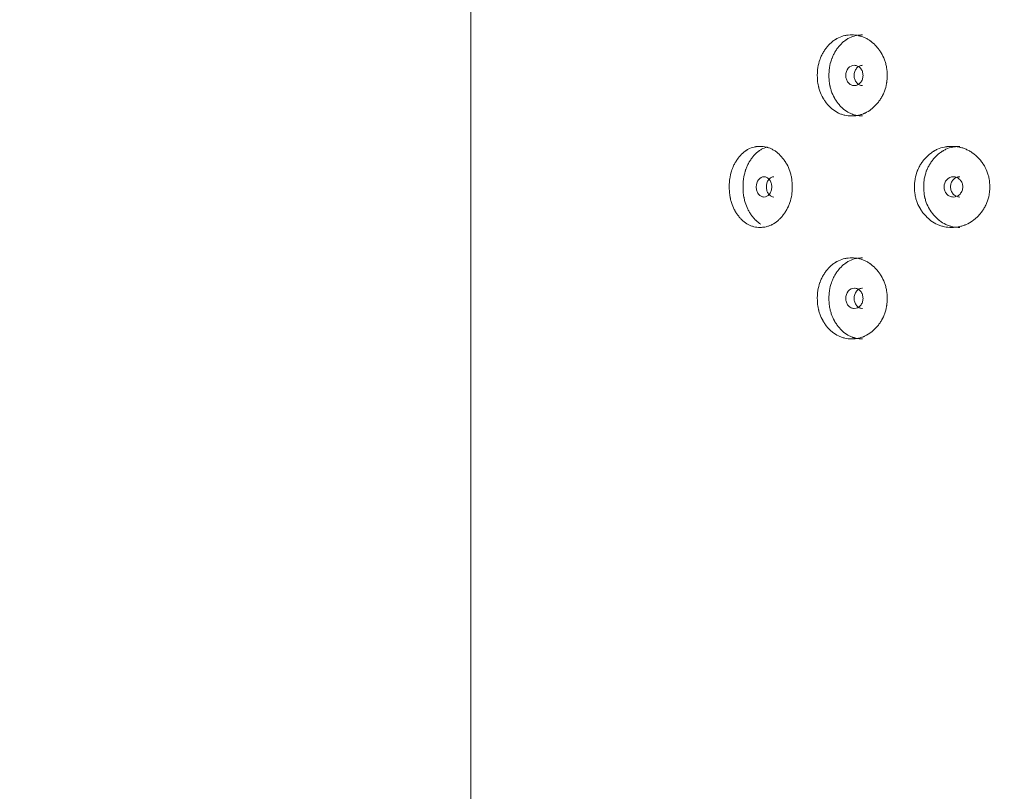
# Model space of a CAD drawing. Header units: millimetres. Extents: x 4 to 1188, y 1 to 840.
# Tile 12 of 197: x 218 to 232, y 375 to 386. Entities that reach past the tile are written whole.
import ezdxf

# ---------------------------------------------------------------- set-up
doc = ezdxf.new("R2010")
doc.units = ezdxf.units.MM
doc.layers.add('1', color=7, linetype='Continuous')
doc.styles.add('Arial Unicode MS', font='Arial Unicode MS')
doc.dimstyles.get("Standard").update_dxf_attribs({"dimtxt": 0.18, "dimasz": 0.18, "dimexe": 0.18, "dimexo": 0.0625, "dimgap": 0.09, "dimtad": 0, "dimtih": 1, "dimtoh": 1, "dimdec": 4, "dimzin": 0, "dimdsep": 46, "dimtxsty": 'Standard', "dimcen": 0.09, "dimadec": 0, "dimazin": 0, "dimtfac": 1, "dimtdec": 4, "dimtofl": 0, "dimtmove": 0, "dimatfit": 3, "dimfxl": 0, "dimtolj": 1, "dimtzin": 0, "dimarcsym": 0})

# ---------------------------------------------------------------- blocks, each defined once
blk = doc.blocks.new('_U15')
at = {"layer": '1', "color": 18, "lineweight": 35}
for p, q in [((245.621, 527.411), (197.849, 527.411)), ((199.849, 527.411), (199.849, 270.312)), ((224.192, 270.312), (197.849, 270.312))]:
    blk.add_line(p, q, dxfattribs=at)
at = {"layer": '1', "color": 18, "lineweight": 70}
for points in [[(199.849, 527.411), (200.625, 523.911), (199.073, 523.911)], [(199.849, 270.312), (199.073, 273.812), (200.625, 273.812)]]:
    blk.add_solid(points, dxfattribs=at)
at = {"layer": '1', "color": 18, "linetype": 'Continuous', "lineweight": 13, "insert": (197.779, 388.304), "char_height": 5, "attachment_point": 7, "rotation": 90, "line_spacing_factor": 1.047437, "style": 'Arial Unicode MS'}
blk.add_mtext('\\fArial Unicode MS|b0|i0;\\W1.0000;{\\H1.21x;(}1800{\\H1.21x;)}', dxfattribs=at)

msp = doc.modelspace()

# ---------------------------------------------------------------- linework, layer by layer
at = {"layer": '1', "color": 154, "linetype": 'Continuous', "lineweight": 13}
msp.add_line((224.4782, 404.5048), (224.4782, 271.3619), dxfattribs=at)
for points, knots in [([(230.343, 384.9333), (230.3431, 384.9309), (230.343, 384.9285), (230.343, 384.9237), (230.3429, 384.9166), (230.3424, 384.8999), (230.341, 384.8762), (230.3391, 384.8572), (230.3374, 384.8431), (230.3367, 384.8384), (230.3354, 384.829), (230.3346, 384.8243), (230.3276, 384.7824), (230.3181, 384.7465), (230.2988, 384.6947), (230.2916, 384.6778), (230.2814, 384.657), (230.2793, 384.6529), (230.2751, 384.6447), (230.2686, 384.6325), (230.2617, 384.6207), (230.2475, 384.5975), (230.2374, 384.5827), (230.2214, 384.5612), (230.2159, 384.5542), (230.2047, 384.5405), (230.199, 384.5338), (230.1872, 384.5205), (230.1812, 384.5141), (230.172, 384.5045), (230.1689, 384.5014), (230.1626, 384.4952), (230.1595, 384.4922), (230.1436, 384.4772), (230.1305, 384.466), (230.09, 384.4348), (230.0614, 384.4171), (230.0272, 384.4011), (230.0234, 384.3994), (230.0158, 384.3961), (230.0043, 384.3913), (229.9927, 384.387), (229.9695, 384.3793), (229.9538, 384.3751), (229.9223, 384.3684), (229.9064, 384.3659), (229.8824, 384.3635), (229.8744, 384.3629), (229.8623, 384.3623), (229.8582, 384.3622), (229.8502, 384.362), (229.8461, 384.3619), (229.8099, 384.362), (229.7782, 384.3651), (229.7312, 384.3753), (229.7157, 384.3797), (229.6849, 384.3903), (229.6699, 384.3965), (229.6262, 384.4178), (229.5917, 384.4399), (229.5596, 384.4672), (229.5469, 384.4785), (229.5406, 384.4844), (229.5223, 384.5024), (229.5107, 384.5151), (229.4883, 384.5415), (229.4776, 384.5552), (229.4623, 384.5767), (229.4549, 384.5877), (229.4478, 384.5991), (229.4431, 384.6068), (229.4408, 384.6106), (229.4205, 384.6457), (229.4055, 384.6785), (229.3875, 384.7304), (229.3809, 384.7525), (229.3755, 384.7753), (229.3735, 384.7845), (229.3725, 384.7891), (229.3697, 384.803), (229.3681, 384.8123), (229.3609, 384.8588), (229.3577, 384.9058), (229.3586, 384.9532), (229.3593, 384.9721), (229.3599, 384.9817), (229.362, 385.01), (229.3642, 385.0287), (229.373, 385.0841), (229.382, 385.1201), (229.3958, 385.1595), (229.3974, 385.1639), (229.4006, 385.1726), (229.4057, 385.1854), (229.4111, 385.198), (229.4225, 385.2226), (229.4308, 385.2385), (229.4486, 385.2692), (229.4581, 385.284), (229.4734, 385.3055), (229.4786, 385.3125), (229.4867, 385.3229), (229.4895, 385.3263), (229.495, 385.3331), (229.4978, 385.3364), (229.5231, 385.3662), (229.5473, 385.3901), (229.5865, 385.4215), (229.6, 385.4312), (229.6176, 385.4423), (229.6212, 385.4445), (229.6283, 385.4487), (229.6319, 385.4508), (229.6426, 385.4567), (229.6499, 385.4605), (229.6864, 385.478), (229.7166, 385.4882), (229.7557, 385.4966), (229.7675, 385.4988), (229.7794, 385.5005), (229.7874, 385.5015), (229.7914, 385.502), (229.8114, 385.504), (229.8274, 385.5048), (229.8754, 385.5048), (229.9074, 385.5017), (229.9433, 385.494), (229.9473, 385.493), (229.9553, 385.4911), (229.9671, 385.488), (229.9944, 385.4796), (230.0323, 385.4643), (230.0688, 385.4445), (230.0936, 385.4282), (230.1041, 385.4207), (230.111, 385.4157), (230.1144, 385.413), (230.1451, 385.3892), (230.1703, 385.3652), (230.2054, 385.3257), (230.2167, 385.3119), (230.2301, 385.2939), (230.2328, 385.2902), (230.238, 385.2828), (230.2457, 385.2717), (230.253, 385.2603), (230.2765, 385.2218), (230.2925, 385.189), (230.3086, 385.1455), (230.3116, 385.1366), (230.3173, 385.1187), (230.3199, 385.1097), (230.327, 385.0825), (230.3309, 385.0642), (230.3401, 385.0089), (230.343, 384.9713), (230.343, 384.9333)], [0, 0, 0, 0, 0.0019531, 0.0019531, 0.0039063, 0.0078125, 0.015625, 0.0234375, 0.0234375, 0.0273437, 0.0273437, 0.03125, 0.03125, 0.0625, 0.0625, 0.078125, 0.078125, 0.0820312, 0.0820312, 0.0859375, 0.09375, 0.09375, 0.109375, 0.109375, 0.1171875, 0.1171875, 0.125, 0.125, 0.1328125, 0.1328125, 0.1367187, 0.1367187, 0.140625, 0.140625, 0.15625, 0.15625, 0.1875, 0.1875, 0.1914062, 0.1914062, 0.1953125, 0.203125, 0.203125, 0.21875, 0.21875, 0.234375, 0.234375, 0.2421875, 0.2421875, 0.2460937, 0.2460937, 0.25, 0.25, 0.28125, 0.28125, 0.296875, 0.296875, 0.3125, 0.3125, 0.34375, 0.3515625, 0.3515625, 0.359375, 0.359375, 0.375, 0.375, 0.390625, 0.390625, 0.3984375, 0.4023437, 0.4023437, 0.40625, 0.40625, 0.4375, 0.4375, 0.453125, 0.4570312, 0.4570312, 0.4609375, 0.4609375, 0.46875, 0.46875, 0.5, 0.5078125, 0.5078125, 0.515625, 0.515625, 0.53125, 0.53125, 0.5625, 0.5625, 0.5664062, 0.5664062, 0.5703125, 0.578125, 0.578125, 0.59375, 0.59375, 0.609375, 0.609375, 0.6171875, 0.6171875, 0.6210937, 0.6210937, 0.625, 0.625, 0.65625, 0.65625, 0.671875, 0.671875, 0.6757812, 0.6757812, 0.6796875, 0.6796875, 0.6875, 0.6875, 0.71875, 0.71875, 0.7265625, 0.7304687, 0.7304687, 0.734375, 0.734375, 0.75, 0.75, 0.78125, 0.78125, 0.7851562, 0.7851562, 0.7890625, 0.796875, 0.8125, 0.828125, 0.8359375, 0.8398437, 0.8398437, 0.84375, 0.84375, 0.875, 0.875, 0.890625, 0.890625, 0.8945312, 0.8945312, 0.8984375, 0.90625, 0.90625, 0.9375, 0.9375, 0.9453125, 0.9453125, 0.953125, 0.953125, 0.96875, 0.96875, 1, 1, 1, 1]), ([(229.9944, 384.3619), (229.9941, 384.3619), (229.9938, 384.3619), (229.9617, 384.362), (229.9304, 384.3652), (229.8917, 384.374), (229.884, 384.376), (229.8725, 384.3794), (229.8687, 384.3805), (229.8611, 384.383), (229.8421, 384.3895), (229.8238, 384.3975), (229.781, 384.4191), (229.7506, 384.4393), (229.7221, 384.4639), (229.7158, 384.4694), (229.7127, 384.4722), (229.7034, 384.4809), (229.6973, 384.4868), (229.6796, 384.505), (229.6683, 384.5177), (229.6466, 384.5442), (229.6363, 384.558), (229.6215, 384.5796), (229.6167, 384.587), (229.6098, 384.5983), (229.6075, 384.6021), (229.603, 384.6098), (229.6008, 384.6136), (229.5813, 384.6485), (229.567, 384.6812), (229.5497, 384.7327), (229.5435, 384.7546), (229.5384, 384.7772), (229.5364, 384.7863), (229.5355, 384.7909), (229.5328, 384.8046), (229.5313, 384.8138), (229.5244, 384.8598), (229.5214, 384.9062), (229.5223, 384.9529), (229.523, 384.9717), (229.5235, 384.9811), (229.5256, 385.0091), (229.5276, 385.0275), (229.536, 385.0823), (229.5445, 385.118), (229.5577, 385.1571), (229.5592, 385.1615), (229.5624, 385.1701), (229.5672, 385.1829), (229.5724, 385.1954), (229.5833, 385.22), (229.5992, 385.2517), (229.6176, 385.2813), (229.6324, 385.3029), (229.6374, 385.3099), (229.6479, 385.3238), (229.6532, 385.3306), (229.6806, 385.3639), (229.7041, 385.388), (229.736, 385.4146), (229.7457, 385.4222), (229.7558, 385.4295), (229.7626, 385.4342), (229.766, 385.4365), (229.7832, 385.4478), (229.7973, 385.4559), (229.8403, 385.4773), (229.87, 385.4878), (229.9086, 385.4964), (229.9164, 385.4979), (229.9282, 385.4998), (229.9321, 385.5004), (229.94, 385.5015), (229.9439, 385.5019), (229.9635, 385.504), (229.9791, 385.5048), (229.9947, 385.5048)], [0, 0, 0, 0, 0.0005936, 0.0005936, 0.063078, 0.063078, 0.0786991, 0.0786991, 0.0865096, 0.0865096, 0.0943202, 0.1255624, 0.1255624, 0.1880467, 0.1958573, 0.1958573, 0.2036678, 0.2036678, 0.2192889, 0.2192889, 0.2505311, 0.2505311, 0.2817733, 0.2817733, 0.2973944, 0.2973944, 0.3052049, 0.3052049, 0.3130155, 0.3130155, 0.3754999, 0.3754999, 0.4067421, 0.4145526, 0.4145526, 0.4223632, 0.4223632, 0.4379843, 0.4379843, 0.5004686, 0.5160897, 0.5160897, 0.5317108, 0.5317108, 0.562953, 0.562953, 0.6254374, 0.6254374, 0.6332479, 0.6332479, 0.6410585, 0.6566796, 0.6566796, 0.6879218, 0.719164, 0.719164, 0.7347851, 0.7347851, 0.7504061, 0.7504061, 0.8128905, 0.8128905, 0.8285116, 0.8363222, 0.8363222, 0.8441327, 0.8441327, 0.8753749, 0.8753749, 0.9378593, 0.9378593, 0.9534804, 0.9534804, 0.9612909, 0.9612909, 0.9691015, 0.9691015, 1, 1, 1, 1]), ([(229.7588, 384.9334), (229.7587, 384.9137), (229.7616, 384.8955), (229.7733, 384.862), (229.782, 384.8468), (229.8059, 384.8187), (229.819, 384.8081), (229.8476, 384.7941), (229.8629, 384.7906), (229.9136, 384.7906), (229.9424, 384.8044), (229.9783, 384.8464), (229.9873, 384.8618), (229.9963, 384.887), (229.9985, 384.8958), (230.0015, 384.914), (230.0022, 384.9233), (230.0022, 384.9531), (229.9992, 384.9714), (229.9903, 384.9966), (229.9865, 385.0046), (229.9776, 385.0199), (229.9726, 385.0271), (229.9544, 385.0481), (229.9412, 385.0587), (229.9123, 385.0727), (229.897, 385.0762), (229.8462, 385.0761), (229.8175, 385.0619), (229.7707, 385.0065), (229.7589, 384.9726), (229.7588, 384.9334)], [0, 0, 0, 0, 0.0625, 0.0625, 0.125, 0.125, 0.1875, 0.1875, 0.25, 0.25, 0.375, 0.375, 0.4375, 0.4375, 0.46875, 0.46875, 0.5, 0.5, 0.5625, 0.5625, 0.59375, 0.59375, 0.625, 0.625, 0.6875, 0.6875, 0.75, 0.75, 0.875, 0.875, 1, 1, 1, 1]), ([(229.9961, 385.0761), (229.996, 385.0761), (229.9802, 385.0762), (229.9487, 385.0694), (229.9096, 385.0366), (229.8826, 384.9896), (229.8771, 384.9522), (229.877, 384.9334)], [0, 0, 0, 0, 0.0005676, 0.250749, 0.5003328, 0.7493664, 1, 1, 1, 1]), ([(229.877, 384.9334), (229.877, 384.9147), (229.8823, 384.8772), (229.9096, 384.8304), (229.9486, 384.7974), (229.98, 384.7906), (229.9957, 384.7906)], [0, 0, 0, 0, 0.2497348, 0.4994532, 0.7510234, 1, 1, 1, 1]), ([(229.006, 383.3618), (229.006, 383.3595), (229.006, 383.3571), (229.006, 383.3523), (229.0059, 383.3451), (229.0055, 383.3285), (229.0042, 383.3047), (229.0025, 383.2858), (229.0009, 383.2716), (229.0003, 383.2669), (228.999, 383.2575), (228.9984, 383.2529), (228.9919, 383.211), (228.9833, 383.1751), (228.9657, 383.1233), (228.9591, 383.1063), (228.9498, 383.0856), (228.948, 383.0814), (228.9441, 383.0732), (228.9382, 383.0611), (228.9319, 383.0492), (228.9189, 383.0261), (228.9097, 383.0112), (228.8952, 382.9898), (228.8902, 382.9828), (228.88, 382.9691), (228.8747, 382.9623), (228.8641, 382.9491), (228.8586, 382.9426), (228.8502, 382.9331), (228.8474, 382.93), (228.8417, 382.9238), (228.8388, 382.9208), (228.8244, 382.9058), (228.8125, 382.8946), (228.7757, 382.8634), (228.7498, 382.8457), (228.7188, 382.8297), (228.7153, 382.8279), (228.7084, 382.8246), (228.698, 382.8199), (228.6875, 382.8156), (228.6664, 382.8079), (228.6523, 382.8036), (228.6237, 382.797), (228.6094, 382.7945), (228.5877, 382.7921), (228.5804, 382.7915), (228.5695, 382.7909), (228.5658, 382.7907), (228.5585, 382.7905), (228.5549, 382.7905), (228.5222, 382.7905), (228.4936, 382.7937), (228.4513, 382.8039), (228.4373, 382.8082), (228.4096, 382.8189), (228.3961, 382.8251), (228.3568, 382.8464), (228.3258, 382.8684), (228.297, 382.8957), (228.2856, 382.907), (228.28, 382.9129), (228.2636, 382.931), (228.2531, 382.9436), (228.2331, 382.97), (228.2235, 382.9838), (228.2098, 383.0053), (228.2032, 383.0163), (228.1968, 383.0277), (228.1926, 383.0353), (228.1906, 383.0392), (228.1724, 383.0743), (228.159, 383.1071), (228.1429, 383.1589), (228.137, 383.1811), (228.1322, 383.2039), (228.1304, 383.213), (228.1295, 383.2176), (228.127, 383.2316), (228.1255, 383.2408), (228.1191, 383.2874), (228.1162, 383.3344), (228.1171, 383.3817), (228.1177, 383.4007), (228.1182, 383.4102), (228.1202, 383.4386), (228.1221, 383.4573), (228.13, 383.5127), (228.1379, 383.5487), (228.1503, 383.5881), (228.1517, 383.5925), (228.1546, 383.6011), (228.1591, 383.614), (228.164, 383.6265), (228.1742, 383.6512), (228.1816, 383.6671), (228.1975, 383.6978), (228.2061, 383.7126), (228.2197, 383.734), (228.2244, 383.7411), (228.2317, 383.7515), (228.2341, 383.7549), (228.2391, 383.7617), (228.2416, 383.765), (228.2642, 383.7948), (228.2859, 383.8187), (228.3211, 383.8501), (228.3333, 383.8598), (228.3491, 383.8709), (228.3523, 383.8731), (228.3587, 383.8773), (228.3619, 383.8793), (228.3715, 383.8853), (228.3781, 383.889), (228.4109, 383.9065), (228.4381, 383.9167), (228.4733, 383.9252), (228.4839, 383.9273), (228.4947, 383.9291), (228.5019, 383.9301), (228.5055, 383.9306), (228.5235, 383.9326), (228.538, 383.9334), (228.5813, 383.9333), (228.6102, 383.9302), (228.6428, 383.9225), (228.6464, 383.9216), (228.6536, 383.9197), (228.6643, 383.9166), (228.689, 383.9082), (228.7234, 383.8929), (228.7565, 383.873), (228.779, 383.8568), (228.7885, 383.8493), (228.7948, 383.8442), (228.7979, 383.8416), (228.8258, 383.8178), (228.8487, 383.7938), (228.8806, 383.7543), (228.8909, 383.7405), (228.9031, 383.7224), (228.9055, 383.7188), (228.9103, 383.7114), (228.9173, 383.7003), (228.924, 383.6889), (228.9454, 383.6504), (228.9599, 383.6176), (228.9746, 383.5741), (228.9774, 383.5652), (228.9825, 383.5473), (228.9849, 383.5382), (228.9914, 383.5111), (228.995, 383.4928), (229.0034, 383.4374), (229.006, 383.3999), (229.006, 383.3618)], [0, 0, 0, 0, 0.0019531, 0.0019531, 0.0039063, 0.0078125, 0.015625, 0.0234375, 0.0234375, 0.0273438, 0.0273438, 0.03125, 0.03125, 0.0625, 0.0625, 0.078125, 0.078125, 0.0820313, 0.0820313, 0.0859375, 0.09375, 0.09375, 0.109375, 0.109375, 0.1171875, 0.1171875, 0.125, 0.125, 0.1328125, 0.1328125, 0.1367188, 0.1367188, 0.140625, 0.140625, 0.15625, 0.15625, 0.1875, 0.1875, 0.1914063, 0.1914063, 0.1953125, 0.203125, 0.203125, 0.21875, 0.21875, 0.234375, 0.234375, 0.2421875, 0.2421875, 0.2460938, 0.2460938, 0.25, 0.25, 0.28125, 0.28125, 0.296875, 0.296875, 0.3125, 0.3125, 0.34375, 0.3515625, 0.3515625, 0.359375, 0.359375, 0.375, 0.375, 0.390625, 0.390625, 0.3984375, 0.4023438, 0.4023438, 0.40625, 0.40625, 0.4375, 0.4375, 0.453125, 0.4570312, 0.4570312, 0.4609375, 0.4609375, 0.46875, 0.46875, 0.5, 0.5078125, 0.5078125, 0.515625, 0.515625, 0.53125, 0.53125, 0.5625, 0.5625, 0.5664062, 0.5664062, 0.5703125, 0.578125, 0.578125, 0.59375, 0.59375, 0.609375, 0.609375, 0.6171875, 0.6171875, 0.6210937, 0.6210937, 0.625, 0.625, 0.65625, 0.65625, 0.671875, 0.671875, 0.6757812, 0.6757812, 0.6796875, 0.6796875, 0.6875, 0.6875, 0.71875, 0.71875, 0.7265625, 0.7304687, 0.7304687, 0.734375, 0.734375, 0.75, 0.75, 0.78125, 0.78125, 0.7851563, 0.7851563, 0.7890625, 0.796875, 0.8125, 0.828125, 0.8359375, 0.8398438, 0.8398438, 0.84375, 0.84375, 0.875, 0.875, 0.890625, 0.890625, 0.8945313, 0.8945313, 0.8984375, 0.90625, 0.90625, 0.9375, 0.9375, 0.9453125, 0.9453125, 0.953125, 0.953125, 0.96875, 0.96875, 1, 1, 1, 1]), ([(228.5624, 382.8371), (228.5393, 382.8509), (228.5142, 382.8698), (228.4907, 382.8924), (228.485, 382.898), (228.4822, 382.9008), (228.4739, 382.9094), (228.4685, 382.9153), (228.4525, 382.9335), (228.4424, 382.9462), (228.423, 382.9728), (228.4137, 382.9866), (228.4005, 383.0082), (228.3962, 383.0156), (228.39, 383.0269), (228.3879, 383.0307), (228.3839, 383.0383), (228.3819, 383.0422), (228.3646, 383.0771), (228.3517, 383.1098), (228.3363, 383.1612), (228.3307, 383.1832), (228.3262, 383.2058), (228.3244, 383.2149), (228.3236, 383.2195), (228.3212, 383.2332), (228.3198, 383.2424), (228.3137, 383.2884), (228.311, 383.3347), (228.3118, 383.3815), (228.3124, 383.4002), (228.3129, 383.4096), (228.3148, 383.4376), (228.3166, 383.4561), (228.3241, 383.5109), (228.3317, 383.5466), (228.3435, 383.5857), (228.3448, 383.59), (228.3476, 383.5986), (228.3519, 383.6115), (228.3566, 383.6239), (228.3663, 383.6485), (228.3805, 383.6802), (228.397, 383.7099), (228.4102, 383.7314), (228.4148, 383.7385), (228.4241, 383.7524), (228.4289, 383.7592), (228.4534, 383.7925), (228.4745, 383.8166), (228.5031, 383.8431), (228.5119, 383.8508), (228.5209, 383.858), (228.527, 383.8628), (228.53, 383.8651), (228.5455, 383.8764), (228.5581, 383.8845), (228.5968, 383.9059), (228.6235, 383.9163), (228.6513, 383.9232)], [0, 0, 0, 0, 0.0706402, 0.0803222, 0.0803222, 0.0900043, 0.0900043, 0.1093683, 0.1093683, 0.1480965, 0.1480965, 0.1868247, 0.1868247, 0.2061888, 0.2061888, 0.2158708, 0.2158708, 0.2255528, 0.2255528, 0.3030092, 0.3030092, 0.3417373, 0.3514194, 0.3514194, 0.3611014, 0.3611014, 0.3804655, 0.3804655, 0.4579218, 0.4772859, 0.4772859, 0.49665, 0.49665, 0.5353782, 0.5353782, 0.6128345, 0.6128345, 0.6225166, 0.6225166, 0.6321986, 0.6515627, 0.6515627, 0.6902908, 0.729019, 0.729019, 0.7483831, 0.7483831, 0.7677472, 0.7677472, 0.8452035, 0.8452035, 0.8645676, 0.8742496, 0.8742496, 0.8839317, 0.8839317, 0.9226599, 0.9226599, 1, 1, 1, 1]), ([(231.7887, 383.3618), (231.7887, 383.3595), (231.7886, 383.3571), (231.7886, 383.3523), (231.7885, 383.3451), (231.788, 383.3285), (231.7865, 383.3047), (231.7845, 383.2858), (231.7826, 383.2716), (231.7819, 383.2669), (231.7805, 383.2575), (231.7797, 383.2529), (231.7721, 383.211), (231.762, 383.1751), (231.7414, 383.1233), (231.7336, 383.1063), (231.7228, 383.0856), (231.7206, 383.0814), (231.716, 383.0732), (231.7091, 383.0611), (231.7017, 383.0492), (231.6865, 383.0261), (231.6757, 383.0112), (231.6586, 382.9898), (231.6527, 382.9828), (231.6407, 382.9691), (231.6346, 382.9623), (231.622, 382.9491), (231.6156, 382.9426), (231.6057, 382.9331), (231.6024, 382.93), (231.5957, 382.9238), (231.5923, 382.9208), (231.5753, 382.9058), (231.5613, 382.8946), (231.5178, 382.8634), (231.4872, 382.8457), (231.4505, 382.8297), (231.4464, 382.8279), (231.4382, 382.8246), (231.4258, 382.8199), (231.4134, 382.8156), (231.3884, 382.8079), (231.3716, 382.8036), (231.3377, 382.797), (231.3206, 382.7945), (231.2947, 382.7921), (231.2861, 382.7915), (231.2731, 382.7909), (231.2687, 382.7907), (231.26, 382.7905), (231.2557, 382.7905), (231.2166, 382.7905), (231.1824, 382.7937), (231.1317, 382.8039), (231.115, 382.8082), (231.0817, 382.8189), (231.0655, 382.8251), (231.0182, 382.8464), (230.9809, 382.8684), (230.9461, 382.8957), (230.9323, 382.907), (230.9256, 382.9129), (230.9057, 382.931), (230.8931, 382.9436), (230.8688, 382.97), (230.8572, 382.9838), (230.8406, 383.0053), (230.8326, 383.0163), (230.8248, 383.0277), (230.8198, 383.0353), (230.8173, 383.0392), (230.7953, 383.0743), (230.7789, 383.1071), (230.7593, 383.1589), (230.7522, 383.1811), (230.7463, 383.2039), (230.7441, 383.213), (230.743, 383.2176), (230.74, 383.2316), (230.7382, 383.2408), (230.7304, 383.2874), (230.7269, 383.3344), (230.7279, 383.3817), (230.7287, 383.4007), (230.7293, 383.4102), (230.7317, 383.4386), (230.734, 383.4573), (230.7436, 383.5127), (230.7533, 383.5487), (230.7684, 383.5881), (230.7701, 383.5925), (230.7736, 383.6011), (230.7791, 383.614), (230.785, 383.6265), (230.7974, 383.6512), (230.8064, 383.6671), (230.8257, 383.6978), (230.8361, 383.7126), (230.8527, 383.734), (230.8583, 383.7411), (230.8671, 383.7515), (230.8701, 383.7549), (230.8761, 383.7617), (230.8791, 383.765), (230.9066, 383.7948), (230.9328, 383.8187), (230.9752, 383.8501), (230.9899, 383.8598), (231.0089, 383.8709), (231.0128, 383.8731), (231.0205, 383.8773), (231.0243, 383.8793), (231.036, 383.8853), (231.0438, 383.889), (231.0833, 383.9065), (231.116, 383.9167), (231.1581, 383.9252), (231.1708, 383.9273), (231.1837, 383.9291), (231.1923, 383.9301), (231.1966, 383.9306), (231.2182, 383.9326), (231.2355, 383.9334), (231.2872, 383.9333), (231.3216, 383.9302), (231.3603, 383.9225), (231.3646, 383.9216), (231.3731, 383.9197), (231.3859, 383.9166), (231.4152, 383.9082), (231.456, 383.8929), (231.4951, 383.873), (231.5217, 383.8568), (231.5329, 383.8493), (231.5403, 383.8442), (231.544, 383.8416), (231.5769, 383.8178), (231.6039, 383.7938), (231.6415, 383.7543), (231.6535, 383.7405), (231.6679, 383.7224), (231.6708, 383.7188), (231.6764, 383.7114), (231.6846, 383.7003), (231.6924, 383.6889), (231.7176, 383.6504), (231.7347, 383.6176), (231.7519, 383.5741), (231.7551, 383.5652), (231.7611, 383.5473), (231.7639, 383.5382), (231.7715, 383.5111), (231.7757, 383.4928), (231.7855, 383.4374), (231.7886, 383.3999), (231.7887, 383.3618)], [0, 0, 0, 0, 0.0019531, 0.0019531, 0.0039062, 0.0078125, 0.015625, 0.0234375, 0.0234375, 0.0273437, 0.0273437, 0.03125, 0.03125, 0.0625, 0.0625, 0.078125, 0.078125, 0.0820312, 0.0820312, 0.0859375, 0.09375, 0.09375, 0.109375, 0.109375, 0.1171875, 0.1171875, 0.125, 0.125, 0.1328125, 0.1328125, 0.1367187, 0.1367187, 0.140625, 0.140625, 0.15625, 0.15625, 0.1875, 0.1875, 0.1914062, 0.1914062, 0.1953125, 0.203125, 0.203125, 0.21875, 0.21875, 0.234375, 0.234375, 0.2421875, 0.2421875, 0.2460937, 0.2460937, 0.25, 0.25, 0.28125, 0.28125, 0.296875, 0.296875, 0.3125, 0.3125, 0.34375, 0.3515625, 0.3515625, 0.359375, 0.359375, 0.375, 0.375, 0.390625, 0.390625, 0.3984375, 0.4023437, 0.4023437, 0.40625, 0.40625, 0.4375, 0.4375, 0.453125, 0.4570312, 0.4570312, 0.4609375, 0.4609375, 0.46875, 0.46875, 0.5, 0.5078125, 0.5078125, 0.515625, 0.515625, 0.53125, 0.53125, 0.5625, 0.5625, 0.5664062, 0.5664062, 0.5703125, 0.578125, 0.578125, 0.59375, 0.59375, 0.609375, 0.609375, 0.6171875, 0.6171875, 0.6210937, 0.6210937, 0.625, 0.625, 0.65625, 0.65625, 0.671875, 0.671875, 0.6757812, 0.6757812, 0.6796875, 0.6796875, 0.6875, 0.6875, 0.71875, 0.71875, 0.7265625, 0.7304687, 0.7304687, 0.734375, 0.734375, 0.75, 0.75, 0.78125, 0.78125, 0.7851562, 0.7851562, 0.7890625, 0.796875, 0.8125, 0.828125, 0.8359375, 0.8398437, 0.8398437, 0.84375, 0.84375, 0.875, 0.875, 0.890625, 0.890625, 0.8945312, 0.8945312, 0.8984375, 0.90625, 0.90625, 0.9375, 0.9375, 0.9453125, 0.9453125, 0.953125, 0.953125, 0.96875, 0.96875, 1, 1, 1, 1]), ([(231.3684, 382.7905), (231.3681, 382.7905), (231.3677, 382.7905), (231.3332, 382.7905), (231.2994, 382.7938), (231.2577, 382.8026), (231.2494, 382.8046), (231.237, 382.8079), (231.2328, 382.8091), (231.2246, 382.8116), (231.2041, 382.8181), (231.1843, 382.826), (231.138, 382.8477), (231.1052, 382.8679), (231.0743, 382.8924), (231.0674, 382.898), (231.0641, 382.9008), (231.054, 382.9094), (231.0474, 382.9153), (231.0282, 382.9335), (231.0159, 382.9462), (230.9924, 382.9728), (230.9812, 382.9866), (230.9652, 383.0082), (230.96, 383.0156), (230.9524, 383.0269), (230.9499, 383.0307), (230.9451, 383.0383), (230.9427, 383.0422), (230.9216, 383.0771), (230.9059, 383.1098), (230.8872, 383.1612), (230.8804, 383.1832), (230.8749, 383.2058), (230.8727, 383.2149), (230.8717, 383.2195), (230.8689, 383.2332), (230.8672, 383.2424), (230.8597, 383.2884), (230.8564, 383.3347), (230.8574, 383.3815), (230.8581, 383.4002), (230.8587, 383.4096), (230.861, 383.4376), (230.8632, 383.4561), (230.8723, 383.5109), (230.8816, 383.5466), (230.8959, 383.5857), (230.8976, 383.59), (230.9009, 383.5986), (230.9062, 383.6115), (230.9118, 383.6239), (230.9237, 383.6485), (230.941, 383.6802), (230.961, 383.7099), (230.977, 383.7314), (230.9825, 383.7385), (230.9938, 383.7524), (230.9996, 383.7592), (231.0292, 383.7925), (231.0548, 383.8166), (231.0893, 383.8431), (231.0999, 383.8508), (231.1108, 383.858), (231.1181, 383.8628), (231.1218, 383.8651), (231.1404, 383.8764), (231.1556, 383.8845), (231.2021, 383.9059), (231.2343, 383.9164), (231.2759, 383.925), (231.2843, 383.9265), (231.297, 383.9284), (231.3013, 383.929), (231.3098, 383.93), (231.314, 383.9305), (231.3351, 383.9326), (231.3519, 383.9334), (231.3688, 383.9334)], [0, 0, 0, 0, 0.0005936, 0.0005936, 0.063078, 0.063078, 0.0786991, 0.0786991, 0.0865096, 0.0865096, 0.0943202, 0.1255624, 0.1255624, 0.1880467, 0.1958573, 0.1958573, 0.2036678, 0.2036678, 0.2192889, 0.2192889, 0.2505311, 0.2505311, 0.2817733, 0.2817733, 0.2973944, 0.2973944, 0.3052049, 0.3052049, 0.3130155, 0.3130155, 0.3754999, 0.3754999, 0.4067421, 0.4145526, 0.4145526, 0.4223632, 0.4223632, 0.4379843, 0.4379843, 0.5004686, 0.5160897, 0.5160897, 0.5317108, 0.5317108, 0.562953, 0.562953, 0.6254374, 0.6254374, 0.6332479, 0.6332479, 0.6410585, 0.6566796, 0.6566796, 0.6879218, 0.719164, 0.719164, 0.7347851, 0.7347851, 0.7504061, 0.7504061, 0.8128905, 0.8128905, 0.8285116, 0.8363222, 0.8363222, 0.8441327, 0.8441327, 0.8753749, 0.8753749, 0.9378593, 0.9378593, 0.9534804, 0.9534804, 0.9612909, 0.9612909, 0.9691015, 0.9691015, 1, 1, 1, 1]), ([(228.4982, 383.3619), (228.4982, 383.3423), (228.5008, 383.3241), (228.5112, 383.2906), (228.519, 383.2754), (228.5404, 383.2473), (228.5522, 383.2367), (228.5779, 383.2226), (228.5916, 383.2191), (228.6371, 383.2191), (228.663, 383.233), (228.6954, 383.275), (228.7035, 383.2904), (228.7116, 383.3156), (228.7136, 383.3243), (228.7163, 383.3425), (228.7169, 383.3519), (228.7169, 383.3816), (228.7142, 383.4), (228.7061, 383.4252), (228.7028, 383.4332), (228.6948, 383.4485), (228.6902, 383.4556), (228.6739, 383.4767), (228.6619, 383.4872), (228.636, 383.5013), (228.6222, 383.5047), (228.5766, 383.5046), (228.5508, 383.4905), (228.5089, 383.435), (228.4984, 383.4012), (228.4982, 383.3619)], [0, 0, 0, 0, 0.0625, 0.0625, 0.125, 0.125, 0.1875, 0.1875, 0.25, 0.25, 0.375, 0.375, 0.4375, 0.4375, 0.46875, 0.46875, 0.5, 0.5, 0.5625, 0.5625, 0.59375, 0.59375, 0.625, 0.625, 0.6875, 0.6875, 0.75, 0.75, 0.875, 0.875, 1, 1, 1, 1]), ([(228.7475, 383.5047), (228.7474, 383.5047), (228.7332, 383.5047), (228.7049, 383.498), (228.6699, 383.4651), (228.6457, 383.4182), (228.6407, 383.3807), (228.6407, 383.3619)], [0, 0, 0, 0, 0.0005676, 0.250749, 0.5003328, 0.7493664, 1, 1, 1, 1]), ([(231.1446, 383.3619), (231.1445, 383.3423), (231.1477, 383.3241), (231.1604, 383.2906), (231.1698, 383.2754), (231.1956, 383.2473), (231.2098, 383.2367), (231.2408, 383.2226), (231.2574, 383.2191), (231.3122, 383.2191), (231.3433, 383.233), (231.3821, 383.275), (231.3918, 383.2904), (231.4015, 383.3156), (231.4039, 383.3243), (231.4071, 383.3425), (231.4079, 383.3519), (231.4078, 383.3816), (231.4046, 383.4), (231.3949, 383.4252), (231.3909, 383.4332), (231.3813, 383.4485), (231.3758, 383.4556), (231.3563, 383.4767), (231.342, 383.4872), (231.3108, 383.5013), (231.2942, 383.5047), (231.2393, 383.5046), (231.2082, 383.4905), (231.1575, 383.435), (231.1448, 383.4012), (231.1446, 383.3619)], [0, 0, 0, 0, 0.0625, 0.0625, 0.125, 0.125, 0.1875, 0.1875, 0.25, 0.25, 0.375, 0.375, 0.4375, 0.4375, 0.46875, 0.46875, 0.5, 0.5, 0.5625, 0.5625, 0.59375, 0.59375, 0.625, 0.625, 0.6875, 0.6875, 0.75, 0.75, 0.875, 0.875, 1, 1, 1, 1]), ([(231.3651, 383.5047), (231.365, 383.5047), (231.3479, 383.5047), (231.3138, 383.498), (231.2715, 383.4651), (231.2422, 383.4182), (231.2362, 383.3807), (231.2362, 383.3619)], [0, 0, 0, 0, 0.0005676, 0.250749, 0.5003328, 0.7493664, 1, 1, 1, 1]), ([(228.6407, 383.3619), (228.6407, 383.3432), (228.6455, 383.3058), (228.6699, 383.2589), (228.7048, 383.226), (228.7331, 383.2192), (228.7472, 383.2191)], [0, 0, 0, 0, 0.2497348, 0.4994532, 0.7510234, 1, 1, 1, 1]), ([(231.2362, 383.3619), (231.2361, 383.3432), (231.2419, 383.3058), (231.2715, 383.2589), (231.3137, 383.226), (231.3478, 383.2192), (231.3647, 383.2191)], [0, 0, 0, 0, 0.2497348, 0.4994532, 0.7510234, 1, 1, 1, 1]), ([(230.343, 381.7904), (230.3431, 381.788), (230.343, 381.7856), (230.343, 381.7809), (230.3429, 381.7737), (230.3424, 381.7571), (230.341, 381.7333), (230.3391, 381.7144), (230.3374, 381.7002), (230.3367, 381.6955), (230.3354, 381.6861), (230.3346, 381.6814), (230.3276, 381.6396), (230.3181, 381.6037), (230.2988, 381.5518), (230.2916, 381.5349), (230.2814, 381.5141), (230.2793, 381.51), (230.2751, 381.5018), (230.2686, 381.4896), (230.2617, 381.4778), (230.2475, 381.4546), (230.2374, 381.4398), (230.2214, 381.4184), (230.2159, 381.4114), (230.2047, 381.3976), (230.199, 381.3909), (230.1872, 381.3777), (230.1812, 381.3712), (230.172, 381.3617), (230.1689, 381.3585), (230.1626, 381.3524), (230.1595, 381.3493), (230.1436, 381.3344), (230.1305, 381.3232), (230.09, 381.2919), (230.0614, 381.2742), (230.0272, 381.2582), (230.0234, 381.2565), (230.0158, 381.2532), (230.0043, 381.2484), (229.9927, 381.2442), (229.9695, 381.2364), (229.9538, 381.2322), (229.9223, 381.2255), (229.9064, 381.2231), (229.8824, 381.2207), (229.8744, 381.2201), (229.8623, 381.2195), (229.8582, 381.2193), (229.8502, 381.2191), (229.8461, 381.2191), (229.8099, 381.2191), (229.7782, 381.2223), (229.7312, 381.2325), (229.7157, 381.2368), (229.6849, 381.2474), (229.6699, 381.2537), (229.6262, 381.2749), (229.5917, 381.297), (229.5596, 381.3243), (229.5469, 381.3356), (229.5406, 381.3415), (229.5223, 381.3596), (229.5107, 381.3722), (229.4883, 381.3986), (229.4776, 381.4124), (229.4623, 381.4339), (229.4549, 381.4449), (229.4478, 381.4562), (229.4431, 381.4639), (229.4408, 381.4678), (229.4205, 381.5029), (229.4055, 381.5357), (229.3875, 381.5875), (229.3809, 381.6096), (229.3755, 381.6324), (229.3735, 381.6416), (229.3725, 381.6462), (229.3697, 381.6601), (229.3681, 381.6694), (229.3609, 381.716), (229.3577, 381.7629), (229.3586, 381.8103), (229.3593, 381.8293), (229.3599, 381.8388), (229.362, 381.8672), (229.3642, 381.8858), (229.373, 381.9412), (229.382, 381.9773), (229.3958, 382.0167), (229.3974, 382.0211), (229.4006, 382.0297), (229.4057, 382.0426), (229.4111, 382.0551), (229.4225, 382.0798), (229.4308, 382.0956), (229.4486, 382.1263), (229.4581, 382.1411), (229.4734, 382.1626), (229.4786, 382.1697), (229.4867, 382.18), (229.4895, 382.1835), (229.495, 382.1902), (229.4978, 382.1936), (229.5231, 382.2234), (229.5473, 382.2473), (229.5865, 382.2786), (229.6, 382.2883), (229.6176, 382.2995), (229.6212, 382.3016), (229.6283, 382.3059), (229.6319, 382.3079), (229.6426, 382.3139), (229.6499, 382.3176), (229.6864, 382.3351), (229.7166, 382.3453), (229.7557, 382.3537), (229.7675, 382.3559), (229.7794, 382.3576), (229.7874, 382.3587), (229.7914, 382.3591), (229.8114, 382.3612), (229.8274, 382.3619), (229.8754, 382.3619), (229.9074, 382.3588), (229.9433, 382.3511), (229.9473, 382.3502), (229.9553, 382.3482), (229.9671, 382.3451), (229.9944, 382.3368), (230.0323, 382.3214), (230.0688, 382.3016), (230.0936, 382.2854), (230.1041, 382.2779), (230.111, 382.2728), (230.1144, 382.2702), (230.1451, 382.2464), (230.1703, 382.2224), (230.2054, 382.1828), (230.2167, 382.1691), (230.2301, 382.151), (230.2328, 382.1473), (230.238, 382.14), (230.2457, 382.1289), (230.253, 382.1175), (230.2765, 382.0789), (230.2925, 382.0462), (230.3086, 382.0026), (230.3116, 381.9938), (230.3173, 381.9758), (230.3199, 381.9668), (230.327, 381.9396), (230.3309, 381.9213), (230.3401, 381.866), (230.343, 381.8285), (230.343, 381.7904)], [0, 0, 0, 0, 0.0019531, 0.0019531, 0.0039062, 0.0078125, 0.015625, 0.0234375, 0.0234375, 0.0273437, 0.0273437, 0.03125, 0.03125, 0.0625, 0.0625, 0.078125, 0.078125, 0.0820312, 0.0820312, 0.0859375, 0.09375, 0.09375, 0.109375, 0.109375, 0.1171875, 0.1171875, 0.125, 0.125, 0.1328125, 0.1328125, 0.1367187, 0.1367187, 0.140625, 0.140625, 0.15625, 0.15625, 0.1875, 0.1875, 0.1914062, 0.1914062, 0.1953125, 0.203125, 0.203125, 0.21875, 0.21875, 0.234375, 0.234375, 0.2421875, 0.2421875, 0.2460937, 0.2460937, 0.25, 0.25, 0.28125, 0.28125, 0.296875, 0.296875, 0.3125, 0.3125, 0.34375, 0.3515625, 0.3515625, 0.359375, 0.359375, 0.375, 0.375, 0.390625, 0.390625, 0.3984375, 0.4023437, 0.4023437, 0.40625, 0.40625, 0.4375, 0.4375, 0.453125, 0.4570312, 0.4570312, 0.4609375, 0.4609375, 0.46875, 0.46875, 0.5, 0.5078125, 0.5078125, 0.515625, 0.515625, 0.53125, 0.53125, 0.5625, 0.5625, 0.5664062, 0.5664062, 0.5703125, 0.578125, 0.578125, 0.59375, 0.59375, 0.609375, 0.609375, 0.6171875, 0.6171875, 0.6210937, 0.6210937, 0.625, 0.625, 0.65625, 0.65625, 0.671875, 0.671875, 0.6757812, 0.6757812, 0.6796875, 0.6796875, 0.6875, 0.6875, 0.71875, 0.71875, 0.7265625, 0.7304687, 0.7304687, 0.734375, 0.734375, 0.75, 0.75, 0.78125, 0.78125, 0.7851562, 0.7851562, 0.7890625, 0.796875, 0.8125, 0.828125, 0.8359375, 0.8398437, 0.8398437, 0.84375, 0.84375, 0.875, 0.875, 0.890625, 0.890625, 0.8945312, 0.8945312, 0.8984375, 0.90625, 0.90625, 0.9375, 0.9375, 0.9453125, 0.9453125, 0.953125, 0.953125, 0.96875, 0.96875, 1, 1, 1, 1]), ([(229.9944, 381.2191), (229.9941, 381.2191), (229.9938, 381.2191), (229.9617, 381.2191), (229.9304, 381.2224), (229.8917, 381.2311), (229.884, 381.2331), (229.8725, 381.2365), (229.8687, 381.2377), (229.8611, 381.2402), (229.8421, 381.2467), (229.8238, 381.2546), (229.781, 381.2763), (229.7506, 381.2965), (229.7221, 381.321), (229.7158, 381.3266), (229.7127, 381.3294), (229.7034, 381.338), (229.6973, 381.3439), (229.6796, 381.3621), (229.6683, 381.3748), (229.6466, 381.4013), (229.6363, 381.4152), (229.6215, 381.4368), (229.6167, 381.4441), (229.6098, 381.4554), (229.6075, 381.4592), (229.603, 381.4669), (229.6008, 381.4708), (229.5813, 381.5057), (229.567, 381.5383), (229.5497, 381.5898), (229.5435, 381.6118), (229.5384, 381.6344), (229.5364, 381.6435), (229.5355, 381.6481), (229.5328, 381.6618), (229.5313, 381.671), (229.5244, 381.7169), (229.5214, 381.7633), (229.5223, 381.8101), (229.523, 381.8288), (229.5235, 381.8382), (229.5256, 381.8662), (229.5276, 381.8847), (229.536, 381.9395), (229.5445, 381.9752), (229.5577, 382.0143), (229.5592, 382.0186), (229.5624, 382.0272), (229.5672, 382.04), (229.5724, 382.0525), (229.5833, 382.0771), (229.5992, 382.1088), (229.6176, 382.1385), (229.6324, 382.16), (229.6374, 382.1671), (229.6479, 382.1809), (229.6532, 382.1878), (229.6806, 382.2211), (229.7041, 382.2452), (229.736, 382.2717), (229.7457, 382.2794), (229.7558, 382.2866), (229.7626, 382.2913), (229.766, 382.2937), (229.7832, 382.305), (229.7973, 382.3131), (229.8403, 382.3345), (229.87, 382.3449), (229.9086, 382.3536), (229.9164, 382.3551), (229.9282, 382.357), (229.9321, 382.3576), (229.94, 382.3586), (229.9439, 382.3591), (229.9635, 382.3611), (229.9791, 382.3619), (229.9947, 382.3619)], [0, 0, 0, 0, 0.0005936, 0.0005936, 0.063078, 0.063078, 0.0786991, 0.0786991, 0.0865096, 0.0865096, 0.0943202, 0.1255624, 0.1255624, 0.1880467, 0.1958573, 0.1958573, 0.2036678, 0.2036678, 0.2192889, 0.2192889, 0.2505311, 0.2505311, 0.2817733, 0.2817733, 0.2973944, 0.2973944, 0.3052049, 0.3052049, 0.3130155, 0.3130155, 0.3754999, 0.3754999, 0.4067421, 0.4145526, 0.4145526, 0.4223632, 0.4223632, 0.4379843, 0.4379843, 0.5004686, 0.5160897, 0.5160897, 0.5317108, 0.5317108, 0.562953, 0.562953, 0.6254374, 0.6254374, 0.6332479, 0.6332479, 0.6410585, 0.6566796, 0.6566796, 0.6879218, 0.719164, 0.719164, 0.7347851, 0.7347851, 0.7504061, 0.7504061, 0.8128905, 0.8128905, 0.8285116, 0.8363222, 0.8363222, 0.8441327, 0.8441327, 0.8753749, 0.8753749, 0.9378593, 0.9378593, 0.9534804, 0.9534804, 0.9612909, 0.9612909, 0.9691015, 0.9691015, 1, 1, 1, 1]), ([(229.7588, 381.7905), (229.7587, 381.7709), (229.7616, 381.7527), (229.7733, 381.7192), (229.782, 381.704), (229.8059, 381.6758), (229.819, 381.6653), (229.8476, 381.6512), (229.8629, 381.6477), (229.9136, 381.6477), (229.9424, 381.6616), (229.9783, 381.7036), (229.9873, 381.719), (229.9963, 381.7442), (229.9985, 381.7529), (230.0015, 381.7711), (230.0022, 381.7804), (230.0022, 381.8102), (229.9992, 381.8285), (229.9903, 381.8538), (229.9865, 381.8618), (229.9776, 381.8771), (229.9726, 381.8842), (229.9544, 381.9053), (229.9412, 381.9158), (229.9123, 381.9298), (229.897, 381.9333), (229.8462, 381.9332), (229.8175, 381.9191), (229.7707, 381.8636), (229.7589, 381.8297), (229.7588, 381.7905)], [0, 0, 0, 0, 0.0625, 0.0625, 0.125, 0.125, 0.1875, 0.1875, 0.25, 0.25, 0.375, 0.375, 0.4375, 0.4375, 0.46875, 0.46875, 0.5, 0.5, 0.5625, 0.5625, 0.59375, 0.59375, 0.625, 0.625, 0.6875, 0.6875, 0.75, 0.75, 0.875, 0.875, 1, 1, 1, 1]), ([(229.9961, 381.9333), (229.996, 381.9333), (229.9802, 381.9333), (229.9487, 381.9266), (229.9096, 381.8937), (229.8826, 381.8467), (229.8771, 381.8093), (229.877, 381.7905)], [0, 0, 0, 0, 0.0005676, 0.250749, 0.5003328, 0.7493664, 1, 1, 1, 1]), ([(229.877, 381.7905), (229.877, 381.7718), (229.8823, 381.7343), (229.9096, 381.6875), (229.9486, 381.6545), (229.98, 381.6477), (229.9957, 381.6477)], [0, 0, 0, 0, 0.2497348, 0.4994532, 0.7510234, 1, 1, 1, 1])]:
    msp.add_open_spline(points, degree=3, knots=knots, dxfattribs=at)

# ---------------------------------------------------------------- dimensions: what is measured, and where the dimension line sits
at = {"layer": '1', "color": 18, "linetype": 'Continuous', "lineweight": 13}
dim = msp.add_linear_dim(base=(199.8493, 270.3119), p1=(268.0068, 527.4114), p2=(235.9068, 270.3119), angle=90, dimstyle='Standard', override={"dimtxt": 5, "dimasz": 3.5, "dimexe": 2, "dimexo": 1, "dimgap": 2.5, "dimtad": 1, "dimtih": 0, "dimtoh": 0, "dimdec": 0, "dimlfac": 7, "dimzin": 8, "dimdsep": 44, "dimlunit": 2, "dimpost": '(<>)', "dimtxsty": 'Arial Unicode MS', "dimsah": 1, "dimse1": 0, "dimse2": 0, "dimsd1": 0, "dimsd2": 0, "dimclrd": 18, "dimclre": 18, "dimclrt": 18, "dimtm": -0.1, "dimtfac": 0.4, "dimtdec": 2, "dimtofl": 1, "dimtmove": 0, "dimtzin": 8, "dimlwd": 35, "dimlwe": 35}, dxfattribs=at)
dim.commit()
dim.dimension.update_dxf_attribs({"geometry": '_U15', "text_midpoint": (199.8493, 398.8616), "dimtype": 160})

doc.saveas('drawing.dxf')
